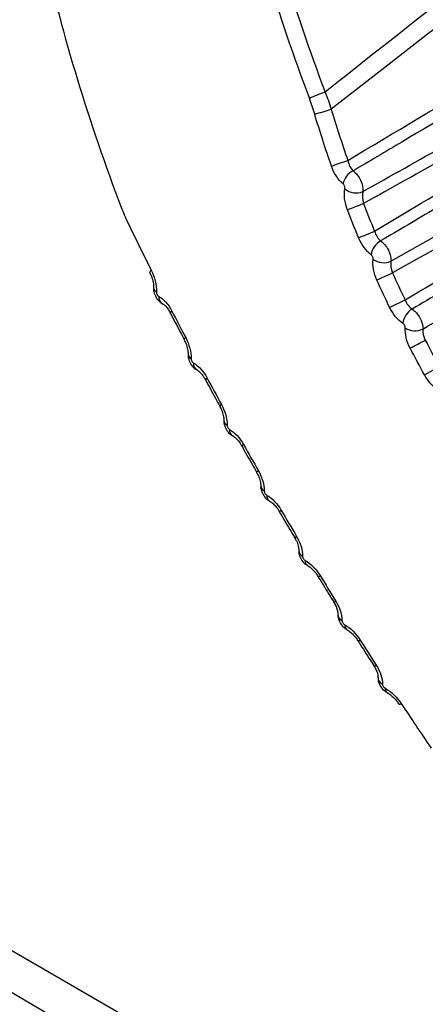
# Model space of a CAD drawing. Header units: millimetres. Extents: x -3.03 to 0.78, y -0.23 to 0.59.
# Tile 139 of 165: x 0.51786 to 0.52446, y 0.40343 to 0.41945. Entities that reach past the tile are written whole.
import ezdxf

# ---------------------------------------------------------------- set-up
doc = ezdxf.new("R2010")
doc.units = ezdxf.units.MM

msp = doc.modelspace()

# ---------------------------------------------------------------- linework, layer by layer
at = {"color": 7, "linetype": 'Continuous', "lineweight": 25}
for p, q in [((0.524444, 0.413672), (0.524688, 0.413807)), ((0.523835, 0.408504), (0.523837, 0.408503)), ((0.51539, 0.40566), (0.608701, 0.351793))]:
    msp.add_line(p, q, dxfattribs=at)
for centre, radius, start, end in [((0.523229, 0.416896), 0.0014299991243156, 106.316648, 117.373892), ((0.51509, 0.443647), 0.0268255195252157, 286.386345, 286.989503), ((0.512934, 0.446509), 0.0310917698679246, 288.753647, 289.271913), ((0.523419, 0.416714), 0.0003073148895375, 116.255513, 168.00783), ((0.523333, 0.416926), 0.0002944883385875, 231.07683, 291.478146), ((0.510068, 0.450906), 0.0369561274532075, 290.79842, 291.233176), ((0.507297, 0.455417), 0.0426601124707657, 292.136671, 292.512698), ((0.523878, 0.41558), 0.0003064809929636, 118.621535, 171.398437), ((0.52378, 0.415793), 0.0002979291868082, 234.669908, 293.178204), ((0.52001, 0.41534), 3.58009927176e-05, 110.146366, 183.884566), ((0.500317, 0.467196), 0.0569850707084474, 294.191223, 294.472175), ((0.52011, 0.415093), 7.40152790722e-05, 185.882085, 248.016384), ((0.520246, 0.414938), 0.0001265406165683, 174.881139, 240.152833), ((0.491894, 0.481681), 0.0741621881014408, 295.547316, 295.762985), ((0.524398, 0.41448), 0.0003051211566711, 120.866972, 174.824208), ((0.52429, 0.41469), 0.000300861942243, 238.215132, 295.024428), ((0.459168, 0.538478), 0.1403543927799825, 297.607734, 297.72158), ((0.52068, 0.414012), 8.32693058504e-05, 185.146702, 246.528914), ((0.520803, 0.413852), 0.0001170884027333, 174.739912, 239.30902), ((0.521267, 0.412936), 8.81596186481e-05, 182.672047, 247.213914), ((0.521379, 0.412773), 0.0001074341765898, 174.363465, 238.670775), ((0.521975, 0.411703), 9.76856374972e-05, 173.711809, 238.19862), ((0.522505, 0.410823), 0.000107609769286, 181.778924, 245.602322), ((0.52259, 0.410644), 8.78472563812e-05, 172.707417, 238.11453), ((0.523228, 0.409598), 8.28062278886e-05, 173.375023, 235.80802), ((0.524044, 0.408353), 3.58911559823e-05, 236.313893, 309.790209)]:
    msp.add_arc(centre, radius, start, end, dxfattribs=at)
at = {"color": 9, "linetype": 'Continuous', "lineweight": 25}
for centre, radius, start, end in [((0.520347, 0.414674), 3.70722323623e-05, 108.993329, 175.848024), ((0.520569, 0.414243), 3.61619215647e-05, 106.70179, 173.628116), ((0.52092, 0.413579), 4.2691187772e-05, 108.147912, 161.61308), ((0.521155, 0.413145), 4.61259228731e-05, 107.818817, 156.080517), ((0.521532, 0.412465), 8.08744981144e-05, 113.103393, 139.54688), ((0.521814, 0.411966), 0.0001620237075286, 116.330522, 129.337492), ((0.521877, 0.411874), 9.78930799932e-05, 182.329808, 246.242597), ((0.522015, 0.411619), 0.0001797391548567, 291.41328, 303.149716), ((0.522318, 0.411103), 7.41824309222e-05, 279.067807, 307.914853), ((0.522714, 0.410446), 4.98053148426e-05, 266.200539, 310.691156), ((0.522975, 0.410019), 4.00197738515e-05, 255.975737, 313.38358), ((0.523151, 0.409784), 0.0001171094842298, 180.794733, 245.256013), ((0.523372, 0.409388), 3.81429688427e-05, 249.022725, 311.857305), ((0.523636, 0.408976), 3.54250665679e-05, 241.607647, 312.320636), ((0.523814, 0.408759), 0.0001265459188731, 179.914971, 245.11767), ((0.52388, 0.408564), 7.4611139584e-05, 172.128497, 233.008193)]:
    msp.add_arc(centre, radius, start, end, dxfattribs=at)
at = {"color": 7, "linetype": 'Continuous', "lineweight": 25}
for centre, major_axis, ratio, start_param, end_param in [((2.023807, 1.27881), (1.513273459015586, 0.873597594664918), 0.021118, 2.969541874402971, 3.001270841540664), ((2.022832, 1.278247), (1.512273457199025, 0.8730201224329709), 0.019987, 2.97014627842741, 3.001548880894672), ((0.543848, 0.424445), (-0.01330560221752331, 0.02304079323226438), 0.826477, 1.207195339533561, 1.37397209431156), ((0.543946, 0.424501), (-0.01320558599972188, 0.02286759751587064), 0.826553, 1.207195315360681, 1.373972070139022), ((0.540334, 0.422415), (-0.01330544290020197, 0.02304088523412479), 0.806472, 1.207200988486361, 1.373977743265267)]:
    msp.add_ellipse(centre, major_axis=major_axis, ratio=ratio, start_param=start_param, end_param=end_param, dxfattribs=at)
for points, knots in [([(0.5231963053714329, 0.4171594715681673), (0.5239573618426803, 0.4176138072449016), (0.5247185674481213, 0.4180678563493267), (0.5254798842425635, 0.4185216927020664), (0.5258606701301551, 0.4187486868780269), (0.5262414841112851, 0.4189756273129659), (0.5266223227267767, 0.4192025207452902), (0.526878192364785, 0.4193549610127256), (0.5271340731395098, 0.4195073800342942), (0.5273899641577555, 0.4196597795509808), (0.5282830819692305, 0.4201916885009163), (0.5291763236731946, 0.4207233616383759), (0.5300696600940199, 0.4212548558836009)], [0.0002062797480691, 0.0002062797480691, 0.0002062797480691, 0.0002062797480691, 0.0034597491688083, 0.0034597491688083, 0.0034597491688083, 0.0050870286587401, 0.0050870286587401, 0.0050870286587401, 0.006180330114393, 0.006180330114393, 0.006180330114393, 0.0099962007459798, 0.0099962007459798, 0.0099962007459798, 0.0099962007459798]), ([(0.5302175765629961, 0.421093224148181), (0.5301030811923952, 0.421025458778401), (0.5299885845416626, 0.420957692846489), (0.5298740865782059, 0.4208899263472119), (0.5292299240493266, 0.4205086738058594), (0.5285857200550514, 0.4201274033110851), (0.527941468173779, 0.4197461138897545), (0.5266529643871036, 0.418983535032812), (0.5253642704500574, 0.4182208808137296), (0.524075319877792, 0.4174581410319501), (0.5238112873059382, 0.4173018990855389), (0.5235472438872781, 0.4171456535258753), (0.5232831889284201, 0.4169894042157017)], [0.0001982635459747, 0.0001982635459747, 0.0001982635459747, 0.0001982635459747, 0.0006860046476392, 0.0006860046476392, 0.0006860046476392, 0.0034300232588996, 0.0034300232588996, 0.0034300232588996, 0.0089180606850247, 0.0089180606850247, 0.0089180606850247, 0.0100422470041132, 0.0100422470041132, 0.0100422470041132, 0.0100422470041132]), ([(0.5234407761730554, 0.4166523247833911), (0.5243488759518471, 0.4171626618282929), (0.5252568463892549, 0.4176729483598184), (0.5261647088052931, 0.4181831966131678), (0.5264242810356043, 0.4183290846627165), (0.5266838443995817, 0.4184749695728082), (0.5269433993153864, 0.4186208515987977), (0.5281170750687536, 0.4192805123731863), (0.5292905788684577, 0.4199401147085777), (0.5304639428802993, 0.4205996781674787)], [0.0002210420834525, 0.0002210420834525, 0.0002210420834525, 0.0002210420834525, 0.0040428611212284, 0.0040428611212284, 0.0040428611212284, 0.0051355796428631, 0.0051355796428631, 0.0051355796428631, 0.0100767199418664, 0.0100767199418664, 0.0100767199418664, 0.0100767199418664]), ([(0.5304979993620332, 0.4203967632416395), (0.5293252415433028, 0.4197402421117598), (0.528152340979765, 0.4190840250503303), (0.5269792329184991, 0.4184282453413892), (0.5267198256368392, 0.4182832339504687), (0.526460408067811, 0.4181382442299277), (0.526200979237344, 0.4179932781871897), (0.5252847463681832, 0.4174812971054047), (0.524368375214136, 0.4169696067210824), (0.5234518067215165, 0.4164583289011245)], [0.000200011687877, 0.000200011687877, 0.000200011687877, 0.000200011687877, 0.0051416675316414, 0.0051416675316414, 0.0051416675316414, 0.0062344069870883, 0.0062344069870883, 0.0062344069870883, 0.010093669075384, 0.010093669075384, 0.010093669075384, 0.010093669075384]), ([(0.52363074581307, 0.416008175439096), (0.5247918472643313, 0.4167014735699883), (0.5259533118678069, 0.4173941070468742), (0.5271150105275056, 0.4180863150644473), (0.5273704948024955, 0.4182385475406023), (0.5276259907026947, 0.4183907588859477), (0.5278814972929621, 0.4185429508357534), (0.528792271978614, 0.4190854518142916), (0.5297031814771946, 0.4196277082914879), (0.5306141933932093, 0.4201697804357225)], [0.0002031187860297, 0.0002031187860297, 0.0002031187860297, 0.0002031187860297, 0.0051684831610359, 0.0051684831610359, 0.0051684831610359, 0.0062604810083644, 0.0062604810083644, 0.0062604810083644, 0.010152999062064, 0.010152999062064, 0.010152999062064, 0.010152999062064]), ([(0.5307643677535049, 0.4200128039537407), (0.530649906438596, 0.4199450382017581), (0.5305354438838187, 0.4198772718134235), (0.5304209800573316, 0.4198095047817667), (0.5297770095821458, 0.4194282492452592), (0.5291329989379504, 0.4190469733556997), (0.5284889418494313, 0.4186656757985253), (0.52720082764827, 0.417903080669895), (0.5259125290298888, 0.4171403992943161), (0.5246239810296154, 0.4163776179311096), (0.5243263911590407, 0.4162014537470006), (0.52402878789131, 0.4160252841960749), (0.5237311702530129, 0.4158491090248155)], [0.0001982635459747, 0.0001982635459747, 0.0001982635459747, 0.0001982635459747, 0.0006860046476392, 0.0006860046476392, 0.0006860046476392, 0.0034300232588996, 0.0034300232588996, 0.0034300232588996, 0.0089180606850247, 0.0089180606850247, 0.0089180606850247, 0.0101855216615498, 0.0101855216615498, 0.0101855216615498, 0.0101855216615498]), ([(0.5238975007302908, 0.415518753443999), (0.524823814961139, 0.4160394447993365), (0.5257499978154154, 0.4165600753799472), (0.5266760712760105, 0.41708065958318), (0.5269354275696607, 0.4172264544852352), (0.5271947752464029, 0.4173722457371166), (0.527454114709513, 0.4175180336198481), (0.5286433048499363, 0.4181865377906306), (0.5298323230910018, 0.4188549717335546), (0.5310212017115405, 0.4195233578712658)], [0.0002123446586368, 0.0002123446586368, 0.0002123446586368, 0.0002123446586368, 0.0041100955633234, 0.0041100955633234, 0.0041100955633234, 0.00520170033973, 0.00520170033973, 0.00520170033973, 0.0102072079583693, 0.0102072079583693, 0.0102072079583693, 0.0102072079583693]), ([(0.5310607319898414, 0.4193188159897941), (0.5298723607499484, 0.4186536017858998), (0.5286838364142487, 0.4179886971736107), (0.5274950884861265, 0.4173242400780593), (0.5272358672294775, 0.4171793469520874), (0.5269766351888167, 0.4170344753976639), (0.5267173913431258, 0.4168896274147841), (0.5257862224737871, 0.416369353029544), (0.5248549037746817, 0.4158493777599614), (0.523923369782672, 0.415329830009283)], [0.0002000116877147, 0.0002000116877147, 0.0002000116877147, 0.0002000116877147, 0.0052060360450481, 0.0052060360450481, 0.0052060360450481, 0.0062976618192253, 0.0062976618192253, 0.0062976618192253, 0.010218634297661, 0.010218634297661, 0.010218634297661, 0.010218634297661]), ([(0.5241283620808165, 0.414890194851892), (0.5253020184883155, 0.4155910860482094), (0.5264760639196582, 0.4162912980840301), (0.5276503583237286, 0.4169910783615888), (0.5279055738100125, 0.4171431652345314), (0.5281608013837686, 0.4172952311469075), (0.5284160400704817, 0.4174472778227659), (0.5293377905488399, 0.4179963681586), (0.5302596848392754, 0.418545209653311), (0.5311816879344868, 0.4190938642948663)], [0.0002010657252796, 0.0002010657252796, 0.0002010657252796, 0.0002010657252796, 0.0052217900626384, 0.0052217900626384, 0.0052217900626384, 0.0063129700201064, 0.0063129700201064, 0.0063129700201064, 0.0102535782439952, 0.0102535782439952, 0.0102535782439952, 0.0102535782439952]), ([(0.5313339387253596, 0.4189417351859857), (0.5312195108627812, 0.4188739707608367), (0.5311050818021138, 0.4188062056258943), (0.5309906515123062, 0.4187384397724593), (0.5303468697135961, 0.4183571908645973), (0.5297030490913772, 0.4179759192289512), (0.5290591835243, 0.4175946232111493), (0.52777145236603, 0.416832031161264), (0.5264835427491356, 0.4160693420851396), (0.5251953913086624, 0.4153065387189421), (0.5248775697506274, 0.4151183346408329), (0.5245597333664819, 0.4149301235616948), (0.5242418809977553, 0.4147419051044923)], [0.0001982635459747, 0.0001982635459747, 0.0001982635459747, 0.0001982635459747, 0.0006860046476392, 0.0006860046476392, 0.0006860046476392, 0.0034300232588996, 0.0034300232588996, 0.0034300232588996, 0.0089180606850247, 0.0089180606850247, 0.0089180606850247, 0.010272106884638, 0.010272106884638, 0.010272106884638, 0.010272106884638]), ([(0.5244169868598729, 0.4144176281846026), (0.5253546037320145, 0.4149448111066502), (0.52629208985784, 0.4154719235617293), (0.5272294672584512, 0.4159989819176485), (0.527488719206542, 0.4161447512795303), (0.527747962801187, 0.4162905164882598), (0.528007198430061, 0.4164362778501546), (0.5292052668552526, 0.4171099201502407), (0.5304031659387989, 0.4177834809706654), (0.5316009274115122, 0.4184569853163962)], [0.0002045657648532, 0.0002045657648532, 0.0002045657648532, 0.0002045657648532, 0.0041491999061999, 0.0041491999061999, 0.0041491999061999, 0.0052401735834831, 0.0052401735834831, 0.0052401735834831, 0.0102821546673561, 0.0102821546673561, 0.0102821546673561, 0.0102821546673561]), ([(0.5232831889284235, 0.416989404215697), (0.5233313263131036, 0.4169554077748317), (0.5233761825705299, 0.4168988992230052), (0.5234346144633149, 0.4167739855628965), (0.5234479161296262, 0.4167060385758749), (0.523440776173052, 0.4166523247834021)], [0, 0, 0, 0, 0.5, 0.5, 1, 1, 1, 1]), ([(0.5231479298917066, 0.4166972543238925), (0.5231486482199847, 0.4167011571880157), (0.5231489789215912, 0.4167054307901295), (0.5231489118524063, 0.4167098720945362), (0.5231488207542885, 0.416715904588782), (0.5231479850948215, 0.4167223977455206), (0.5231464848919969, 0.4167288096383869), (0.5231449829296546, 0.4167352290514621), (0.5231427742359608, 0.4167417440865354), (0.5231400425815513, 0.4167478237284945), (0.5231373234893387, 0.4167538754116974), (0.5231340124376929, 0.4167596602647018), (0.5231303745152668, 0.4167647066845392), (0.5231267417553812, 0.4167697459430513), (0.5231226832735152, 0.4167741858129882), (0.5231185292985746, 0.4167776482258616)], [0, 0, 0, 0, 1.47746625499e-05, 1.47746625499e-05, 1.47746625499e-05, 3.4973590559e-05, 3.4973590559e-05, 3.4973590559e-05, 5.5192881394e-05, 5.5192881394e-05, 5.5192881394e-05, 7.53167178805e-05, 7.53167178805e-05, 7.53167178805e-05, 9.54154276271e-05, 9.54154276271e-05, 9.54154276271e-05, 9.54154276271e-05]), ([(0.523731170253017, 0.4158491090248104), (0.5237794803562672, 0.4158174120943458), (0.523825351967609, 0.4157630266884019), (0.5238869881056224, 0.4156406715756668), (0.5239024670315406, 0.415573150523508), (0.5238975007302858, 0.4155187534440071)], [0, 0, 0, 0, 0.5, 0.5, 1, 1, 1, 1]), ([(0.523607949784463, 0.4155495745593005), (0.5236084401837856, 0.4155534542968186), (0.5236085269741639, 0.415557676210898), (0.523608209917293, 0.4155620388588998), (0.5236077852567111, 0.415567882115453), (0.5236066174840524, 0.4155741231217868), (0.5236048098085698, 0.4155802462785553), (0.5236030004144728, 0.4155863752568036), (0.5236005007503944, 0.4155925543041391), (0.5235975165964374, 0.4155982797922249), (0.5235945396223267, 0.4156039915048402), (0.5235909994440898, 0.4156094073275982), (0.5235871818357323, 0.4156140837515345), (0.5235833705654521, 0.4156187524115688), (0.5235791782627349, 0.4156228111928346), (0.5235749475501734, 0.4156259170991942)], [0, 0, 0, 0, 1.45198090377e-05, 1.45198090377e-05, 1.45198090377e-05, 3.40896461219e-05, 3.40896461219e-05, 3.40896461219e-05, 5.36762338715e-05, 5.36762338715e-05, 5.36762338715e-05, 7.32147759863e-05, 7.32147759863e-05, 7.32147759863e-05, 9.27230191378e-05, 9.27230191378e-05, 9.27230191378e-05, 9.27230191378e-05]), ([(0.5199718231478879, 0.4153371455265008), (0.5199820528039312, 0.4153170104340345), (0.5200080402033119, 0.4152658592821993), (0.5200296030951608, 0.4151786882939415), (0.520038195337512, 0.4151108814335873), (0.5200359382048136, 0.4150876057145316), (0.5200357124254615, 0.4150852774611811)], [0, 0, 0, 0, 0.24811879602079, 0.6303205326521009, 0.963021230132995, 1, 1, 1, 1]), ([(0.5200371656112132, 0.415084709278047), (0.5200368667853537, 0.4150828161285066), (0.5200326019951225, 0.4150557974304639), (0.520046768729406, 0.4149929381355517), (0.520084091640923, 0.414911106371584), (0.5201354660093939, 0.4148519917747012), (0.5201731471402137, 0.4148364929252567), (0.5201831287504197, 0.4148323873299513)], [0, 0, 0, 0, 0.0187721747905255, 0.2679131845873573, 0.6023843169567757, 0.8946728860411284, 0.9999999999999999, 0.9999999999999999, 0.9999999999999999, 0.9999999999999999]), ([(0.5200822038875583, 0.4150242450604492), (0.5200821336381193, 0.4150197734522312), (0.5200824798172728, 0.4150150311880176), (0.5200832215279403, 0.4150102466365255), (0.5200842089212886, 0.4150038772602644), (0.520085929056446, 0.4149972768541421), (0.5200882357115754, 0.4149909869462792), (0.5200905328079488, 0.4149847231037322), (0.5200934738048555, 0.4149785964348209), (0.5200968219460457, 0.4149731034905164), (0.5201001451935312, 0.4149676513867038), (0.5201039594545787, 0.4149626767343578), (0.520107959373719, 0.414958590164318), (0.5201119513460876, 0.4149545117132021), (0.5201162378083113, 0.4149512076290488), (0.5201204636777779, 0.4149489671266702)], [0, 0, 0, 0, 1.50977198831e-05, 1.50977198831e-05, 1.50977198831e-05, 3.53197186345e-05, 3.53197186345e-05, 3.53197186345e-05, 5.54543124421e-05, 5.54543124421e-05, 5.54543124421e-05, 7.54379627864e-05, 7.54379627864e-05, 7.54379627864e-05, 9.53866778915e-05, 9.53866778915e-05, 9.53866778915e-05, 9.53866778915e-05]), ([(0.5201833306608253, 0.4148270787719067), (0.5201868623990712, 0.4148254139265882), (0.5201972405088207, 0.4148205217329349), (0.5202343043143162, 0.4147885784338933), (0.5202758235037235, 0.4147384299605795), (0.5202986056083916, 0.4146942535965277), (0.5203083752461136, 0.4146753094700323)], [0, 0, 0, 0, 0.1522568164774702, 0.4474108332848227, 0.763033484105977, 1, 1, 1, 1]), ([(0.5203101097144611, 0.4146766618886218), (0.5203612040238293, 0.4145762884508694), (0.5204341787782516, 0.4144329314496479), (0.5205111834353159, 0.414290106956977), (0.5205342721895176, 0.414247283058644)], [0, 0, 0, 0, 0.7001641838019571, 1, 1, 1, 1]), ([(0.5242418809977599, 0.4147419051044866), (0.5242904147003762, 0.4147124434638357), (0.5243373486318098, 0.4146600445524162), (0.5244022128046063, 0.414539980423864), (0.5244198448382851, 0.4144727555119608), (0.5244169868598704, 0.4144176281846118)], [0, 0, 0, 0, 0.5, 0.5, 1, 1, 1, 1]), ([(0.5241312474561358, 0.4144345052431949), (0.5241315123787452, 0.4144383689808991), (0.5241313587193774, 0.4144425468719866), (0.5241307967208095, 0.4144468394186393), (0.5241300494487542, 0.4144525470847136), (0.5241285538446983, 0.4144585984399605), (0.5241264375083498, 0.4144644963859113), (0.524124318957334, 0.4144704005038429), (0.5241215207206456, 0.4144763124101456), (0.5241182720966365, 0.4144817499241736), (0.5241150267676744, 0.4144871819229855), (0.5241112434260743, 0.4144922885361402), (0.5241072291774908, 0.4144966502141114), (0.5241032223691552, 0.414501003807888), (0.5240988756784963, 0.4145047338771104), (0.5240945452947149, 0.4145075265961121)], [0, 0, 0, 0, 1.43496130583e-05, 1.43496130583e-05, 1.43496130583e-05, 3.35474457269e-05, 3.35474457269e-05, 3.35474457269e-05, 5.27644452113e-05, 5.27644452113e-05, 5.27644452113e-05, 7.19619315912e-05, 7.19619315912e-05, 7.19619315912e-05, 9.11251723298e-05, 9.11251723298e-05, 9.11251723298e-05, 9.11251723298e-05]), ([(0.520530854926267, 0.4142457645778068), (0.5205414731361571, 0.4142257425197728), (0.5205683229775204, 0.414175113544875), (0.5205904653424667, 0.4140915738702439), (0.5205990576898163, 0.4140274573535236), (0.520597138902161, 0.4140065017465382), (0.5205969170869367, 0.4140040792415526)], [0, 0, 0, 0, 0.2489755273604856, 0.6295744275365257, 0.9571781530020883, 1, 1, 1, 1]), ([(0.520598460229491, 0.4140033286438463), (0.5205981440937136, 0.4140014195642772), (0.5205938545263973, 0.4139755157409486), (0.5206080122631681, 0.413915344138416), (0.5206441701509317, 0.4138347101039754), (0.520694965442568, 0.4137756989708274), (0.520732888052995, 0.4137590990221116), (0.520742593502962, 0.4137548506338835)], [0, 0, 0, 0, 0.0192742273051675, 0.2615271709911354, 0.5886846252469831, 0.8947329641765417, 1, 1, 1, 1]), ([(0.5206472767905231, 0.4139352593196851), (0.5206472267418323, 0.4139310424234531), (0.5206475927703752, 0.4139265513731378), (0.520648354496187, 0.4139220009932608), (0.5206493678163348, 0.4139159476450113), (0.5206511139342, 0.4139096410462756), (0.5206534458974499, 0.4139035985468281), (0.5206557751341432, 0.4138975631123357), (0.5206587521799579, 0.4138916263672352), (0.5206621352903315, 0.413886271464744), (0.5206655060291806, 0.4138809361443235), (0.5206693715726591, 0.4138760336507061), (0.5206734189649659, 0.4138719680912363), (0.5206774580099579, 0.413867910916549), (0.5206817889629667, 0.4138645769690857), (0.5206860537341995, 0.4138622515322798)], [0, 0, 0, 0, 1.4631839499e-05, 1.4631839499e-05, 1.4631839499e-05, 3.42161962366e-05, 3.42161962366e-05, 3.42161962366e-05, 5.37758693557e-05, 5.37758693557e-05, 5.37758693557e-05, 7.32637095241e-05, 7.32637095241e-05, 7.32637095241e-05, 9.27140342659e-05, 9.27140342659e-05, 9.27140342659e-05, 9.27140342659e-05]), ([(0.5207426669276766, 0.4137498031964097), (0.520747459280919, 0.4137474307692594), (0.5207615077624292, 0.4137404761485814), (0.5208025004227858, 0.4137045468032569), (0.5208463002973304, 0.4136525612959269), (0.520869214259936, 0.4136090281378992), (0.5208783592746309, 0.4135916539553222)], [0, 0, 0, 0, 0.1555060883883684, 0.4558562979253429, 0.7828310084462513, 0.9999999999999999, 0.9999999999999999, 0.9999999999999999, 0.9999999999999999]), ([(0.520880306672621, 0.4135930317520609), (0.5209336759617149, 0.4134927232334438), (0.5210098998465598, 0.413349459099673), (0.5210898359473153, 0.4132073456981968), (0.5211138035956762, 0.4131647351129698)], [0, 0, 0, 0, 0.7001649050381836, 1, 1, 1, 1]), ([(0.5211104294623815, 0.4131631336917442), (0.5211214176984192, 0.4131432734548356), (0.5211491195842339, 0.4130932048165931), (0.5211715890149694, 0.413013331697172), (0.5211800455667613, 0.4129527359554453), (0.5211783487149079, 0.4129343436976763), (0.5211781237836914, 0.4129319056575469)], [0, 0, 0, 0, 0.2494209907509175, 0.6288026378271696, 0.9507948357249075, 1, 1, 1, 1]), ([(0.5211797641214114, 0.412930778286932), (0.5211794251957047, 0.4129288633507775), (0.5211750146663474, 0.4129039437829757), (0.5211890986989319, 0.4128461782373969), (0.5212239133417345, 0.4127668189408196), (0.5212744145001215, 0.4127073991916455), (0.5213130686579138, 0.412689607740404), (0.5213231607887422, 0.4126849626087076)], [0, 0, 0, 0, 0.0195670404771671, 0.2546310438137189, 0.5725657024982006, 0.8884020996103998, 0.9999999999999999, 0.9999999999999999, 0.9999999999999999, 0.9999999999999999]), ([(0.5212326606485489, 0.4128548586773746), (0.5212326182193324, 0.412850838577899), (0.5212329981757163, 0.4128465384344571), (0.5212337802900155, 0.4128421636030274), (0.5212348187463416, 0.412836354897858), (0.5212365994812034, 0.4128302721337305), (0.5212389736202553, 0.4128244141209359), (0.5212413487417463, 0.4128185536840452), (0.5212443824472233, 0.4128127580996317), (0.5212478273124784, 0.4128075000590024), (0.5212512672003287, 0.4128022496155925), (0.5212552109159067, 0.4127973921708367), (0.521259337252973, 0.4127933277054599), (0.5212634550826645, 0.4127892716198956), (0.5212678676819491, 0.4127858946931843), (0.5212722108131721, 0.4127834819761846)], [0, 0, 0, 0, 1.43759924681e-05, 1.43759924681e-05, 1.43759924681e-05, 3.35808165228e-05, 3.35808165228e-05, 3.35808165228e-05, 5.27927772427e-05, 5.27927772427e-05, 5.27927772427e-05, 7.19772089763e-05, 7.19772089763e-05, 7.19772089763e-05, 9.11235876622e-05, 9.11235876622e-05, 9.11235876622e-05, 9.11235876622e-05]), ([(0.5213229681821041, 0.4126800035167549), (0.5213290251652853, 0.4126769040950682), (0.5213466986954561, 0.4126678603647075), (0.5213916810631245, 0.4126280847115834), (0.5214376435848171, 0.4125744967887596), (0.5214605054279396, 0.4125319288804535), (0.5214689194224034, 0.4125162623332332)], [0, 0, 0, 0, 0.1598526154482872, 0.4664302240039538, 0.8036268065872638, 1, 1, 1, 1]), ([(0.5214710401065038, 0.4125175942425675), (0.5215264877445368, 0.412417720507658), (0.5216056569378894, 0.4122751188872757), (0.5216881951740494, 0.4121342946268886), (0.5217129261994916, 0.4120920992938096)], [0, 0, 0, 0, 0.700368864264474, 1, 1, 1, 1]), ([(0.5217096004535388, 0.4120904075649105), (0.5217209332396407, 0.4120707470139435), (0.5217494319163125, 0.4120213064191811), (0.5217720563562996, 0.4119450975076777), (0.5217801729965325, 0.4118881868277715), (0.5217786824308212, 0.4118724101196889), (0.5217784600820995, 0.411870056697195)], [0, 0, 0, 0, 0.2497795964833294, 0.6281233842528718, 0.9445269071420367, 1, 1, 1, 1]), ([(0.5217808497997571, 0.4118682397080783), (0.5217801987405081, 0.4118648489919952), (0.5217750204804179, 0.4118378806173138), (0.5217907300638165, 0.4117805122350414), (0.5218263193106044, 0.4117034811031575), (0.5218754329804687, 0.4116464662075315), (0.5219135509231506, 0.4116283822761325), (0.5219230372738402, 0.4116238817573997)], [0, 0, 0, 0, 0.0349219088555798, 0.2777546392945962, 0.5733498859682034, 0.893820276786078, 1, 1, 1, 1]), ([(0.5218374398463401, 0.41178427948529), (0.5218373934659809, 0.4117804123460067), (0.5218377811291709, 0.4117762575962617), (0.5218385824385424, 0.4117720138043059), (0.5218396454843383, 0.4117663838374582), (0.5218414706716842, 0.4117604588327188), (0.5218439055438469, 0.411754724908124), (0.5218463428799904, 0.4117489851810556), (0.5218494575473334, 0.411743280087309), (0.5218529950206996, 0.4117380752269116), (0.5218565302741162, 0.4117328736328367), (0.5218605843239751, 0.4117280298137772), (0.5218648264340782, 0.4117239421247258), (0.5218690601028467, 0.411719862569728), (0.5218735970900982, 0.4117164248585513), (0.5218780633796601, 0.4117139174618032)], [0, 0, 0, 0, 1.42923095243e-05, 1.42923095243e-05, 1.42923095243e-05, 3.33690989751e-05, 3.33690989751e-05, 3.33690989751e-05, 5.2464638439e-05, 5.2464638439e-05, 5.2464638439e-05, 7.15485331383e-05, 7.15485331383e-05, 7.15485331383e-05, 9.05955455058e-05, 9.05955455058e-05, 9.05955455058e-05, 9.05955455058e-05]), ([(0.5219232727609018, 0.4116189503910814), (0.5219306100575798, 0.4116151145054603), (0.52195189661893, 0.4116039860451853), (0.5220009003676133, 0.4115605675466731), (0.5220489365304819, 0.4115056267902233), (0.5220716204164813, 0.4114642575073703), (0.5220792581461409, 0.4114503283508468)], [0, 0, 0, 0, 0.164774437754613, 0.4780345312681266, 0.8242527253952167, 1, 1, 1, 1]), ([(0.5220815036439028, 0.4114515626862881), (0.522138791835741, 0.4113525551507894), (0.5222205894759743, 0.4112111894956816), (0.5223053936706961, 0.4110722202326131), (0.5223308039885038, 0.411030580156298)], [0, 0, 0, 0, 0.700364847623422, 1, 1, 1, 1]), ([(0.5223275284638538, 0.4110287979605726), (0.5223391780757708, 0.4110093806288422), (0.5223684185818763, 0.4109606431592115), (0.522391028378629, 0.410888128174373), (0.5223986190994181, 0.4108350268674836), (0.5223973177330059, 0.4108219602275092), (0.5223970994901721, 0.4108197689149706)], [0, 0, 0, 0, 0.2498229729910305, 0.6270552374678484, 0.9374561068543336, 1, 1, 1, 1]), ([(0.5223980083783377, 0.4108178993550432), (0.5223991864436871, 0.4107954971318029), (0.5224017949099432, 0.4107458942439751), (0.5224356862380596, 0.4106690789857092), (0.5224837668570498, 0.4106043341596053), (0.5225283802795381, 0.4105817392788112), (0.5225434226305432, 0.4105741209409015)], [0, 0, 0, 0, 0.2250355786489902, 0.4982726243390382, 0.8308320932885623, 0.9999999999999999, 0.9999999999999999, 0.9999999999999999, 0.9999999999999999]), ([(0.5224607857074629, 0.4107248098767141), (0.5224607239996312, 0.410721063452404), (0.5224611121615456, 0.4107170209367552), (0.5224619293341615, 0.4107128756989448), (0.5224630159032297, 0.4107073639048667), (0.5224648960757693, 0.41070153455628), (0.522467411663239, 0.4106958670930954), (0.5224699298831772, 0.4106901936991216), (0.5224731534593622, 0.4106845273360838), (0.5224768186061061, 0.4106793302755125), (0.5224804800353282, 0.4106741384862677), (0.5224846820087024, 0.410669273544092), (0.5224890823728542, 0.4106651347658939), (0.5224934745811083, 0.4106610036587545), (0.5224981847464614, 0.4106574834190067), (0.5225028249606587, 0.4106548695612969)], [0, 0, 0, 0, 1.43496130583e-05, 1.43496130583e-05, 1.43496130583e-05, 3.35474457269e-05, 3.35474457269e-05, 3.35474457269e-05, 5.27644452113e-05, 5.27644452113e-05, 5.27644452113e-05, 7.19619315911e-05, 7.19619315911e-05, 7.19619315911e-05, 9.11251723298e-05, 9.11251723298e-05, 9.11251723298e-05, 9.11251723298e-05]), ([(0.5225426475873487, 0.410568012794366), (0.5225513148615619, 0.4105634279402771), (0.5225762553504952, 0.410550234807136), (0.5226293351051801, 0.4105033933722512), (0.5226793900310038, 0.4104473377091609), (0.5227018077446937, 0.4104073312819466), (0.5227086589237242, 0.4103951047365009)], [0, 0, 0, 0, 0.1703732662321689, 0.4902570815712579, 0.8442151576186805, 1, 1, 1, 1]), ([(0.5227109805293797, 0.4103962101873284), (0.522769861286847, 0.4102984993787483), (0.5228539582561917, 0.4101589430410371), (0.522940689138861, 0.4100223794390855), (0.5229666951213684, 0.4099814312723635)], [0, 0, 0, 0, 0.7001531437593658, 1, 1, 1, 1]), ([(0.522963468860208, 0.4099795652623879), (0.5229754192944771, 0.4099604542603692), (0.5230034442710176, 0.409915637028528), (0.5230259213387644, 0.4098494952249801), (0.5230344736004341, 0.4097993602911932), (0.523033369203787, 0.4097864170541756), (0.5230330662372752, 0.4097828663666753)], [0, 0, 0, 0, 0.2490216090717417, 0.5839808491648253, 0.8858744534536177, 1, 1, 1, 1]), ([(0.5230349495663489, 0.4097798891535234), (0.523035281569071, 0.4097616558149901), (0.5230360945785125, 0.4097170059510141), (0.5230637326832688, 0.4096448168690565), (0.5231121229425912, 0.4095746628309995), (0.5231600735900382, 0.4095457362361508), (0.5231809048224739, 0.4095331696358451)], [0, 0, 0, 0, 0.1818252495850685, 0.4452543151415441, 0.7590014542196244, 1, 1, 1, 1]), ([(0.5231019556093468, 0.4096777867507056), (0.5231018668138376, 0.4096741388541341), (0.5231022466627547, 0.4096701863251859), (0.523103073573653, 0.4096661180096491), (0.5231041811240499, 0.4096606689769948), (0.5231061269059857, 0.4096548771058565), (0.5231087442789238, 0.4096492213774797), (0.5231113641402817, 0.409643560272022), (0.5231147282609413, 0.4096378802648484), (0.5231185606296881, 0.4096326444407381), (0.5231223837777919, 0.4096274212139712), (0.5231267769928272, 0.4096224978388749), (0.5231313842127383, 0.4096182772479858), (0.5231359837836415, 0.4096140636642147), (0.5231409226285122, 0.4096104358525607), (0.5231457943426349, 0.4096076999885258)], [0, 0, 0, 0, 1.45198090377e-05, 1.45198090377e-05, 1.45198090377e-05, 3.40896461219e-05, 3.40896461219e-05, 3.40896461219e-05, 5.36762338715e-05, 5.36762338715e-05, 5.36762338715e-05, 7.32147759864e-05, 7.32147759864e-05, 7.32147759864e-05, 9.27230191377e-05, 9.27230191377e-05, 9.27230191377e-05, 9.27230191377e-05]), ([(0.5231805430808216, 0.4095284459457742), (0.5231905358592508, 0.4095231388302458), (0.523219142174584, 0.4095079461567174), (0.5232761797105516, 0.4094580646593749), (0.5233282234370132, 0.4094011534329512), (0.5233503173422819, 0.4093626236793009), (0.5233564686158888, 0.4093518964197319)], [0, 0, 0, 0, 0.1753967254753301, 0.5021080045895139, 0.8613794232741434, 1, 1, 1, 1]), ([(0.5233588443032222, 0.4093528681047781), (0.5234190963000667, 0.4092568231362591), (0.5235051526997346, 0.409119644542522), (0.5235934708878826, 0.408986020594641), (0.5236199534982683, 0.4089459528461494)], [0, 0, 0, 0, 0.7001454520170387, 1, 1, 1, 1]), ([(0.5236167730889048, 0.4089440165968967), (0.5236289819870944, 0.4089252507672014), (0.5236573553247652, 0.4088816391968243), (0.5236795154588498, 0.408819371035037), (0.5236875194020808, 0.4087730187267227), (0.5236865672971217, 0.4087629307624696), (0.5236862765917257, 0.40875985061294)], [0, 0, 0, 0, 0.2480929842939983, 0.5765652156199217, 0.8707130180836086, 1, 1, 1, 1]), ([(0.5236884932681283, 0.4087565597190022), (0.5236882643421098, 0.4087404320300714), (0.5236876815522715, 0.4086993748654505), (0.5237112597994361, 0.4086307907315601), (0.523759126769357, 0.4085563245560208), (0.5238100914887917, 0.4085219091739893), (0.5238354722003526, 0.4085047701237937)], [0, 0, 0, 0, 0.1583234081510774, 0.4030528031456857, 0.7027170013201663, 1, 1, 1, 1]), ([(0.5237602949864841, 0.4086445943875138), (0.5237601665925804, 0.4086410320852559), (0.5237605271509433, 0.4086371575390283), (0.52376135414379, 0.4086331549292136), (0.5237624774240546, 0.4086277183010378), (0.5237644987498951, 0.4086219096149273), (0.5237672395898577, 0.4086162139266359), (0.5237699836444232, 0.4086105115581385), (0.5237735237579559, 0.4086047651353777), (0.5237775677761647, 0.4085994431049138), (0.5237815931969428, 0.4085941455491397), (0.5237862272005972, 0.4085891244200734), (0.5237910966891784, 0.4085847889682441), (0.5237959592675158, 0.4085804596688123), (0.5238011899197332, 0.4085766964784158), (0.5238063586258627, 0.4085738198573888)], [0, 0, 0, 0, 1.47746625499e-05, 1.47746625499e-05, 1.47746625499e-05, 3.4973590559e-05, 3.4973590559e-05, 3.4973590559e-05, 5.51928813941e-05, 5.51928813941e-05, 5.51928813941e-05, 7.53167178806e-05, 7.53167178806e-05, 7.53167178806e-05, 9.54154276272e-05, 9.54154276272e-05, 9.54154276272e-05, 9.54154276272e-05]), ([(0.5238362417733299, 0.4085016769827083), (0.5238471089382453, 0.4084959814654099), (0.523878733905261, 0.4084794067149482), (0.5239394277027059, 0.408427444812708), (0.5239939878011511, 0.4083695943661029), (0.5240163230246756, 0.4083318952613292), (0.5240221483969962, 0.408322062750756)], [0, 0, 0, 0, 0.1733482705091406, 0.5044676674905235, 0.8707574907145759, 1, 1, 1, 1]), ([(0.6080534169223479, 0.351525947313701), (0.5923205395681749, 0.3603546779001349), (0.5766185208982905, 0.369202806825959), (0.5455816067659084, 0.3871200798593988), (0.5302480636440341, 0.3961883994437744), (0.5149470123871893, 0.405275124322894)], [0, 0, 0, 0, 0.5, 0.5, 1, 1, 1, 1])]:
    msp.add_open_spline(points, degree=3, knots=knots, dxfattribs=at)
for points in [[(0.5226574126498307, 0.4179114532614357), (0.5226314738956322, 0.4179974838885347), (0.5226027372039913, 0.4180822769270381), (0.5225712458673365, 0.418165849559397)], [(0.5228270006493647, 0.4182683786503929), (0.5228637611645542, 0.4181777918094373), (0.5228974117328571, 0.4180858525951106), (0.522927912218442, 0.4179925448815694)], [(0.5229279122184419, 0.4179925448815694), (0.523011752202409, 0.4177130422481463), (0.5231011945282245, 0.4174353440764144), (0.5231963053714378, 0.4171594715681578)], [(0.522930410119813, 0.4170678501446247), (0.522833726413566, 0.417347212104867), (0.522742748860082, 0.4176284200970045), (0.5226574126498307, 0.4179114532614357)], [(0.5231963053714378, 0.4171594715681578), (0.5232124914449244, 0.4170904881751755), (0.5232440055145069, 0.4170283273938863), (0.5232831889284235, 0.4169894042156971)], [(0.5231185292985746, 0.4167776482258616), (0.5230400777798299, 0.4168430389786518), (0.5229715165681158, 0.4169490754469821), (0.522930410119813, 0.4170678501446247)], [(0.523190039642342, 0.416357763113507), (0.5231451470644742, 0.4164742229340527), (0.5231297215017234, 0.4165983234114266), (0.5231479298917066, 0.4166972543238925)], [(0.5234407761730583, 0.4166523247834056), (0.5234275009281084, 0.4165958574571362), (0.5234315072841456, 0.4165249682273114), (0.523451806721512, 0.4164583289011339)], [(0.5195088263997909, 0.4163973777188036), (0.5195406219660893, 0.4163139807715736), (0.5195755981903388, 0.4162327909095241), (0.5196137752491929, 0.4161538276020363)], [(0.5233717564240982, 0.4159018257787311), (0.5233094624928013, 0.4160531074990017), (0.5232488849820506, 0.4162051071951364), (0.5231900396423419, 0.416357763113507)], [(0.523451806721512, 0.4164583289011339), (0.5235097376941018, 0.416307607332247), (0.5235693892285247, 0.4161575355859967), (0.5236307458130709, 0.4160081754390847)], [(0.5196137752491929, 0.4161538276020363), (0.5197393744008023, 0.4158940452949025), (0.5198671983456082, 0.415634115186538), (0.5199972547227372, 0.4153740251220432)], [(0.5235749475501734, 0.4156259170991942), (0.5234933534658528, 0.4156858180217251), (0.5234192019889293, 0.4157866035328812), (0.5233717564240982, 0.4159018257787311)], [(0.523630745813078, 0.4160081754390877), (0.5236522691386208, 0.4159420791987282), (0.5236889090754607, 0.4158839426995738), (0.523731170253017, 0.4158491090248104)], [(0.5236687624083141, 0.4152147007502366), (0.52361755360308, 0.4153277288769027), (0.5235953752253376, 0.4154500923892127), (0.523607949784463, 0.4155495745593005)], [(0.5238975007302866, 0.4155187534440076), (0.5238884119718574, 0.4154627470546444), (0.5238977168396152, 0.4153936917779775), (0.5239233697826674, 0.4153298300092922)], [(0.5199972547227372, 0.4153740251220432), (0.5200526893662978, 0.4152631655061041), (0.5200839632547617, 0.4151362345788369), (0.5200822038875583, 0.4150242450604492)], [(0.5239233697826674, 0.4153298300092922), (0.5239900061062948, 0.4151825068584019), (0.5240583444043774, 0.4150359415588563), (0.5241283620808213, 0.4148901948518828)], [(0.5238767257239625, 0.4147693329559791), (0.5238057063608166, 0.4149169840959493), (0.5237363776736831, 0.4150654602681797), (0.5236687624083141, 0.4152147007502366)], [(0.5201204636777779, 0.4149489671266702), (0.5202002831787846, 0.4149066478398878), (0.5202781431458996, 0.4148185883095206), (0.5203345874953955, 0.41470880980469)], [(0.5240945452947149, 0.4145075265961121), (0.5240099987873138, 0.4145620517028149), (0.5239304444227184, 0.414657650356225), (0.5238767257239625, 0.4147693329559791)], [(0.524128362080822, 0.4148901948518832), (0.5241551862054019, 0.4148269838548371), (0.5241967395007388, 0.4147728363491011), (0.5242418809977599, 0.4147419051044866)], [(0.5203345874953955, 0.41470880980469), (0.520408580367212, 0.4145649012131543), (0.5204832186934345, 0.4144210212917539), (0.5205584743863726, 0.414277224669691)], [(0.5242108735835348, 0.414104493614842), (0.5241534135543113, 0.4142140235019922), (0.5241243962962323, 0.4143345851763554), (0.5241312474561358, 0.4144345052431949)], [(0.5205584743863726, 0.414277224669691), (0.5206157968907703, 0.4141676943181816), (0.5206485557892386, 0.4140430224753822), (0.5206472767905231, 0.4139352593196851)], [(0.5244169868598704, 0.4144176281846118), (0.5244121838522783, 0.414362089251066), (0.5244269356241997, 0.4142949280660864), (0.5244578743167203, 0.4142339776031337)], [(0.5244578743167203, 0.4142339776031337), (0.5245330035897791, 0.4140906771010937), (0.5246097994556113, 0.4139482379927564), (0.5246882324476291, 0.4138067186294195)], [(0.524444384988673, 0.4136715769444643), (0.524364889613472, 0.4138149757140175), (0.5242870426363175, 0.413959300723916), (0.5242108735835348, 0.414104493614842)], [(0.5206860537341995, 0.4138622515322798), (0.52076819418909, 0.4138174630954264), (0.520848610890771, 0.4137287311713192), (0.520907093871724, 0.4136199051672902)], [(0.5246764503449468, 0.4134237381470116), (0.5245891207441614, 0.4134729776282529), (0.5245043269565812, 0.4135634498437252), (0.524444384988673, 0.4136715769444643)], [(0.520907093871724, 0.4136199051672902), (0.520984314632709, 0.413476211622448), (0.521062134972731, 0.413332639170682), (0.5211405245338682, 0.413189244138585)], [(0.5211405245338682, 0.413189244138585), (0.5211998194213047, 0.4130807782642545), (0.5212337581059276, 0.4129588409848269), (0.5212326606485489, 0.4128548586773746)], [(0.5212722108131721, 0.4127834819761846), (0.5213569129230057, 0.4127364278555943), (0.5214399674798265, 0.4126470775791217), (0.52150042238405, 0.4125392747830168)], [(0.52150042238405, 0.4125392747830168), (0.521580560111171, 0.4123963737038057), (0.5216612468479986, 0.4122536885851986), (0.5217424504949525, 0.4121112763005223)], [(0.5217424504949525, 0.4121112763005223), (0.5218036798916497, 0.4120038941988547), (0.5218386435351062, 0.4118846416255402), (0.5218374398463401, 0.41178427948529)], [(0.5218780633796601, 0.4117139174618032), (0.521965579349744, 0.4116647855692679), (0.5220513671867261, 0.4115748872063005), (0.5221137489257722, 0.4114681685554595)], [(0.5221137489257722, 0.4114681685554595), (0.5221964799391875, 0.4113266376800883), (0.5222797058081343, 0.4111854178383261), (0.5223633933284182, 0.4110445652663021)], [(0.5223633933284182, 0.4110445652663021), (0.5224265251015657, 0.4109383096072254), (0.5224623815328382, 0.4108216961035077), (0.5224607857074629, 0.4107248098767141)], [(0.5225028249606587, 0.4106548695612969), (0.5225934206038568, 0.4106038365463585), (0.5226820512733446, 0.4105134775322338), (0.5227463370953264, 0.4104078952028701)], [(0.5227463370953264, 0.4104078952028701), (0.5228313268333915, 0.4102683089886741), (0.52291675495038, 0.4101291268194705), (0.5230025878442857, 0.4099904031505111)], [(0.5230025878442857, 0.4099904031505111), (0.5230675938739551, 0.4098853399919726), (0.523104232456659, 0.4097713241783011), (0.5231019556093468, 0.4096777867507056)], [(0.5231457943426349, 0.4096076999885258), (0.523239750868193, 0.4095549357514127), (0.5233313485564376, 0.4094642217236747), (0.5233975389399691, 0.4093598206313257)], [(0.5233975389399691, 0.4093598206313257), (0.523484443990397, 0.4092227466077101), (0.5235717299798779, 0.409086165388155), (0.523659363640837, 0.4089501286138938)], [(0.5236593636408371, 0.4089501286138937), (0.5237262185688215, 0.4088463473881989), (0.5237635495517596, 0.4087348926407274), (0.5237602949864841, 0.4086445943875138)], [(0.5238063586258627, 0.4085738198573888), (0.523903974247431, 0.4085194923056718), (0.5239986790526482, 0.4084285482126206), (0.5240667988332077, 0.4083253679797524)], [(0.5240667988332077, 0.4083253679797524), (0.5242270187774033, 0.4080826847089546), (0.5243882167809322, 0.4078420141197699), (0.5245503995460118, 0.4076033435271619)]]:
    msp.add_open_spline(points, degree=3, dxfattribs=at)

doc.saveas('drawing.dxf')
